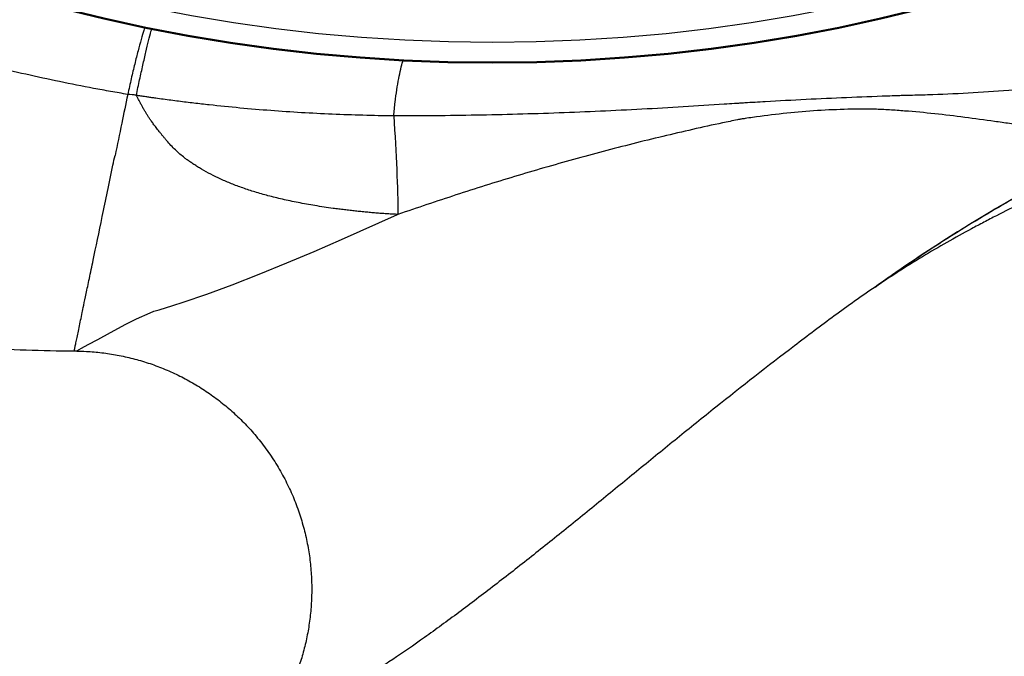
# Model space of a CAD drawing. Header units: millimetres. Extents: x 6202 to 13939, y 4827 to 14768.
# Tile 6 of 18: x 8894 to 10134, y 8165 to 8967. Entities that reach past the tile are written whole.
import ezdxf

# ---------------------------------------------------------------- set-up
doc = ezdxf.new("R2010")
doc.units = ezdxf.units.MM
doc.header["$LTSCALE"] = 5

msp = doc.modelspace()

# ---------------------------------------------------------------- linework, layer by layer
at = {"color": 7, "linetype": 'Continuous', "lineweight": 25}
msp.add_line((8963.2, 8550), (8966.3, 8550), dxfattribs=at)
at = {"color": 8, "linetype": 'Continuous', "lineweight": 25, "flags": 128}
msp.add_lwpolyline([(8966.3, 8550.2), (8966.3, 8550.2), (8972.2, 8553.3), (8980.8, 8557.9), (8993, 8564.5), (9008.8, 8573.1), (9028.1, 8583.8), (9041.5, 8590.5), (9058.6, 8598), (9063.5, 8599.9), (9070, 8601.9), (9087.3, 8607.1), (9100.4, 8611.3), (9130.1, 8621.6), (9161.9, 8633.4), (9195.9, 8646.6), (9230.9, 8660.8), (9265.2, 8675.2), (9299.8, 8690.2), (9370.2, 8721.6), (9370.2, 8721.6), (9370.2, 8721.6)], dxfattribs=at)
at = {"color": 7, "linetype": 'Continuous', "lineweight": 25}
for radius in [2165, 2163.8, 2138.8]:
    msp.add_circle((9489.5, 11077.3), radius, dxfattribs=at)
for points, knots in [([(9030.5, 8873.1), (9026.9, 8873.7), (9023.3, 8874.3), (9016.2, 8875.5), (9005.4, 8877.4), (8980.4, 8882), (8959, 8886.2), (8916.3, 8895), (8859.7, 8907.9), (8803.6, 8923), (8761.7, 8935.2), (8747.8, 8939.4), (8720, 8948), (8706.1, 8952.5), (8637.2, 8975.5), (8583.2, 8995.9), (8477.1, 9040.8), (8425.1, 9065.2), (8323.2, 9118.2), (8273.2, 9146.6), (8175.4, 9207.6), (8127.6, 9240.2), (8069.1, 9283.5), (8057.5, 9292.3), (8034.4, 9310.1), (8023, 9319.1), (7989, 9346.4), (7966.8, 9365), (7901.4, 9422), (7859.4, 9461.5), (7778.7, 9543.4), (7739.9, 9585.9), (7665.6, 9673.8), (7630, 9719.3), (7579.1, 9789.7), (7562.5, 9813.6), (7538.3, 9849.9), (7530.3, 9862.2), (7514.6, 9886.7), (7506.9, 9899.1), (7469, 9961), (7440.7, 10011.4), (7388.1, 10114), (7363.8, 10166.1), (7319.1, 10272.2), (7298.7, 10326), (7262, 10435.5), (7245.6, 10491.1), (7227.7, 10561.7), (7224.2, 10575.8), (7217.6, 10604.2), (7211.2, 10632.7), (7205.4, 10661.3), (7201.2, 10682.7), (7199.1, 10693.5), (7197.2, 10704.3), (7195.9, 10711.4), (7195.3, 10715), (7194.6, 10718.6)], [0, 0, 0, 0, 0.003906, 0.003906, 0.007812, 0.015625, 0.03125, 0.03125, 0.0625, 0.09375, 0.09375, 0.109375, 0.109375, 0.125, 0.125, 0.1875, 0.1875, 0.25, 0.25, 0.3125, 0.3125, 0.375, 0.375, 0.390625, 0.390625, 0.40625, 0.40625, 0.4375, 0.4375, 0.5, 0.5, 0.5625, 0.5625, 0.625, 0.625, 0.65625, 0.65625, 0.671875, 0.671875, 0.6875, 0.6875, 0.75, 0.75, 0.8125, 0.8125, 0.875, 0.875, 0.9375, 0.9375, 0.953125, 0.953125, 0.96875, 0.984375, 0.984375, 0.992188, 0.996094, 0.996094, 1, 1, 1, 1]), ([(9051.9, 8957.1), (9051.5, 8956), (9050.2, 8952.2), (9047.4, 8942.5), (9043.5, 8928.3), (9039.3, 8911.5), (9034.9, 8893.1), (9032, 8879.8), (9030.5, 8873.1)], [0, 0, 0, 0, 0.072378, 0.257931, 0.443448, 0.628964, 0.814482, 1, 1, 1, 1]), ([(10190.9, 8883.3), (10173.7, 8881.2), (10156.6, 8879.5), (10122.5, 8876.6), (10105.5, 8875.5), (10071.5, 8873.7), (10054.5, 8873), (10029, 8872.1), (10020.5, 8871.9), (10009.9, 8871.6), (10007.8, 8871.6), (10004.6, 8871.5), (10003.5, 8871.5), (10001.4, 8871.4), (10000.3, 8871.4), (9995, 8871.2), (9990.8, 8871.1), (9969.5, 8870.3), (9952.5, 8869.6), (9918.5, 8868.2), (9901.5, 8867.4), (9867.3, 8865.7), (9850.2, 8864.8), (9824.5, 8863.3), (9815.9, 8862.8), (9805.2, 8862.2), (9803, 8862), (9798.7, 8861.7), (9792.3, 8861.3), (9785.8, 8860.9), (9747.1, 8858.3), (9712.5, 8856.2), (9660.4, 8853.5), (9643, 8852.6), (9608.2, 8851), (9590.8, 8850.3), (9538.7, 8848.4), (9504, 8847.5), (9434.6, 8846.2), (9399.9, 8845.9), (9365.3, 8846)], [0, 0, 0, 0, 0.0625, 0.0625, 0.125, 0.125, 0.1875, 0.1875, 0.21875, 0.21875, 0.226563, 0.226563, 0.230469, 0.230469, 0.234375, 0.234375, 0.25, 0.25, 0.3125, 0.3125, 0.375, 0.375, 0.4375, 0.4375, 0.46875, 0.46875, 0.476563, 0.476563, 0.484375, 0.5, 0.5, 0.625, 0.625, 0.6875, 0.6875, 0.75, 0.75, 0.875, 0.875, 1, 1, 1, 1]), ([(9030.5, 8873.1), (9027.9, 8860.7), (9022.5, 8834.5), (9017.3, 8809.5), (9014.5, 8796.2)], [0.42855928, 0.42855928, 0.42855928, 0.42855928, 0.43633513, 0.44548106, 0.44548106, 0.44548106, 0.44548106]), ([(9041.3, 8871.9), (9037.7, 8872.5), (9034.1, 8873.1), (9030.5, 8873.1), (9030.5, 8873.1)], [0, 0, 0, 0, 0.999973, 1, 1, 1, 1]), ([(9044.2, 8871.4), (9044.2, 8871.4), (9044.2, 8871.4), (9044.2, 8871.4), (9043.2, 8871.6), (9042.2, 8871.7), (9041.1, 8871.9), (9041.1, 8871.9), (9041.1, 8871.9), (9041.1, 8871.9)], [-0.00000006, -0.00000006, -0.00000006, -0.00000006, 0, 0, 0, 0.0006236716, 0.0006236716, 0.0006236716, 0.0006237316, 0.0006237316, 0.0006237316, 0.0006237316]), ([(9370.7, 8721.8), (9368.5, 8722), (9364.2, 8722.2), (9357.7, 8722.6), (9351.1, 8723), (9344.4, 8723.5), (9337.7, 8724.1), (9330.9, 8724.7), (9324.1, 8725.4), (9317.2, 8726.1), (9310.3, 8726.9), (9303.3, 8727.7), (9296.2, 8728.6), (9283.8, 8730.2), (9266.7, 8732.8), (9245.4, 8736.6), (9225.6, 8740.8), (9207.6, 8745.2), (9190.9, 8750), (9175.6, 8755), (9161.2, 8760.4), (9147.7, 8766.1), (9135.2, 8772.2), (9125.6, 8777.6), (9118.5, 8781.9), (9113.8, 8784.9), (9109.5, 8787.7), (9105.6, 8790.5), (9101.1, 8793.8), (9096.1, 8797.9), (9090.4, 8803.2), (9084.8, 8808.7), (9080.5, 8813.7), (9077.1, 8817.8), (9074.6, 8820.7), (9072.3, 8823.6), (9070.1, 8826.3), (9068.1, 8828.9), (9066.2, 8831.4), (9064.4, 8833.8), (9062.7, 8836), (9061.2, 8838.1), (9059.8, 8840.1), (9058.5, 8841.9), (9057.4, 8843.6), (9055.9, 8845.8), (9054.2, 8848.6), (9052.2, 8852), (9050.1, 8855.5), (9048.1, 8859.1), (9046.2, 8862.8), (9044.6, 8865.8), (9043.3, 8868.3), (9042.3, 8870.1), (9041.6, 8871.3), (9041.3, 8871.9)], [0, 0, 0, 0, 0.016733, 0.033644, 0.050733, 0.068, 0.085444, 0.103066, 0.120864, 0.138839, 0.15699, 0.175316, 0.193819, 0.212496, 0.272634, 0.329016, 0.381678, 0.43066, 0.475224, 0.517776, 0.558361, 0.597033, 0.633853, 0.668894, 0.684943, 0.699836, 0.713584, 0.726195, 0.737679, 0.757944, 0.7785, 0.79939, 0.820657, 0.831314, 0.841481, 0.851158, 0.860347, 0.86905, 0.877268, 0.885002, 0.892253, 0.89902, 0.905305, 0.911108, 0.91643, 0.92127, 0.931478, 0.941791, 0.952214, 0.962753, 0.973414, 0.9842, 0.989359, 0.994624, 1, 1, 1, 1]), ([(9056, 8869.7), (9054.1, 8870), (9052.1, 8870.3), (9049.1, 8870.7), (9048.2, 8870.9), (9046.2, 8871.1), (9045.2, 8871.3), (9044.2, 8871.4)], [0, 0, 0, 0, 0.5, 0.5, 0.75, 0.75, 1, 1, 1, 1]), ([(9365.3, 8846), (9352.4, 8846.1), (9339.5, 8846.4), (9313.7, 8847.1), (9300.8, 8847.5), (9262.1, 8849.2), (9236.3, 8850.7), (9184.7, 8854.6), (9158.9, 8857), (9130, 8860.2), (9126.8, 8860.6), (9120.3, 8861.3), (9117.1, 8861.6), (9107.4, 8862.7), (9101, 8863.5), (9091.4, 8864.8), (9088.2, 8865.2), (9081.7, 8866.1), (9078.5, 8866.5), (9072.1, 8867.4), (9068.9, 8867.8), (9064.1, 8868.5), (9062.5, 8868.7), (9059.2, 8869.2), (9057.6, 8869.4), (9056, 8869.7)], [0, 0, 0, 0, 0.125, 0.125, 0.25, 0.25, 0.5, 0.5, 0.75, 0.75, 0.78125, 0.78125, 0.8125, 0.8125, 0.875, 0.875, 0.90625, 0.90625, 0.9375, 0.9375, 0.96875, 0.96875, 0.984375, 0.984375, 1, 1, 1, 1]), ([(9971.4, 8630.4), (9981.9, 8638), (9992.5, 8645.4), (10013.7, 8660), (10024.4, 8667.2), (10056.7, 8688.6), (10078.6, 8702.4), (10111.7, 8722.6), (10122.8, 8729.2), (10145.3, 8742.2), (10156.5, 8748.5), (10173.7, 8757.8), (10179.5, 8760.8), (10188.2, 8765.3), (10191.1, 8766.7), (10196.9, 8769.6), (10199.9, 8771), (10205.8, 8773.7), (10208.7, 8775.1), (10213.2, 8777), (10214.7, 8777.6), (10216.6, 8778.4), (10217.2, 8778.7), (10217.8, 8778.9), (10218.1, 8779), (10218.3, 8779.2), (10219.2, 8779.6), (10219.9, 8780), (10223.5, 8782), (10226.3, 8783.7), (10231.9, 8787.3), (10234.6, 8789.2), (10238.4, 8792.3), (10239.7, 8793.3), (10242, 8795.6), (10243.2, 8796.9), (10245.2, 8799.5), (10246.1, 8800.9), (10247, 8803.2), (10247.3, 8804), (10247.6, 8805.6), (10247.6, 8806.4), (10247.4, 8808.1), (10247.2, 8808.9), (10246.6, 8810.4), (10246.2, 8811.1), (10244.9, 8813.1), (10243.7, 8814.2), (10241.2, 8816.2), (10239.8, 8817.1), (10237, 8818.6), (10235.6, 8819.3), (10231.3, 8821.3), (10228.3, 8822.3), (10222.3, 8824.3), (10219.2, 8825.1), (10214.5, 8826.3), (10213, 8826.7), (10211, 8827.1), (10210.6, 8827.2), (10210, 8827.3), (10209.8, 8827.4), (10209.4, 8827.4), (10208.5, 8827.5), (10207.5, 8827.6), (10203.5, 8827.9), (10200.3, 8828.2), (10190.8, 8829.2), (10184.5, 8830), (10171.9, 8831.7), (10165.6, 8832.6), (10153.1, 8834.4), (10146.8, 8835.4), (10134.3, 8837.2), (10128, 8838.1), (10109.2, 8840.8), (10096.7, 8842.5), (10071.6, 8845.8), (10059, 8847.3), (10033.8, 8850), (10021.2, 8851.2), (10005.4, 8852.4), (10002.3, 8852.7), (9995.9, 8853.1), (9992.8, 8853.4), (9983.3, 8853.9), (9976.9, 8854.2), (9957.9, 8854.6), (9945.1, 8854.5), (9919.6, 8853.8), (9906.8, 8853.2), (9881.1, 8851.4), (9868.3, 8850.3), (9842.7, 8847.5), (9830, 8845.9), (9814, 8843.6), (9809.3, 8842.9), (9804.1, 8842.1), (9802.1, 8841.8), (9801.3, 8841.7), (9800.9, 8841.6), (9799.7, 8841.4), (9792.6, 8839.9), (9785.6, 8838.5), (9766.7, 8834.5), (9754.1, 8831.7), (9716.5, 8823.2), (9691.4, 8817.2), (9653.9, 8807.7), (9641.5, 8804.5), (9616.6, 8797.8), (9604.2, 8794.5), (9566.9, 8784.2), (9542.1, 8777), (9492.8, 8762.1), (9468.2, 8754.4), (9431.5, 8742.4), (9419.3, 8738.4), (9395, 8730.2), (9382.8, 8726), (9370.7, 8721.8)], [0, 0, 0, 0, 0.03125, 0.03125, 0.0625, 0.0625, 0.125, 0.125, 0.15625, 0.15625, 0.1875, 0.1875, 0.203125, 0.203125, 0.210938, 0.210938, 0.21875, 0.21875, 0.226563, 0.226563, 0.230469, 0.230469, 0.231445, 0.231934, 0.231934, 0.232422, 0.232422, 0.234375, 0.234375, 0.242188, 0.242188, 0.25, 0.25, 0.253906, 0.253906, 0.257813, 0.257813, 0.261719, 0.261719, 0.263672, 0.263672, 0.265625, 0.265625, 0.267578, 0.267578, 0.269531, 0.269531, 0.273438, 0.273438, 0.277344, 0.277344, 0.28125, 0.28125, 0.289063, 0.289063, 0.296875, 0.296875, 0.300781, 0.300781, 0.301758, 0.301758, 0.302246, 0.302246, 0.302734, 0.304688, 0.304688, 0.3125, 0.3125, 0.328125, 0.328125, 0.34375, 0.34375, 0.359375, 0.359375, 0.375, 0.375, 0.40625, 0.40625, 0.4375, 0.4375, 0.46875, 0.46875, 0.476563, 0.476563, 0.484375, 0.484375, 0.5, 0.5, 0.53125, 0.53125, 0.5625, 0.5625, 0.59375, 0.59375, 0.625, 0.625, 0.632813, 0.636719, 0.637695, 0.637695, 0.638672, 0.638672, 0.640625, 0.65625, 0.65625, 0.6875, 0.6875, 0.75, 0.75, 0.78125, 0.78125, 0.8125, 0.8125, 0.875, 0.875, 0.9375, 0.9375, 0.96875, 0.96875, 1, 1, 1, 1]), ([(9365.3, 8846), (9366.9, 8822.1), (9368.2, 8799.3), (9370, 8757.4), (9370.6, 8738.4), (9370.7, 8721.8)], [0, 0, 0, 0, 0.5, 0.5, 1, 1, 1, 1]), ([(10264.6, 8817), (10263.4, 8815.6), (10262.2, 8814.2), (10259.7, 8811.5), (10258.4, 8810.2), (10255.7, 8807.6), (10254.4, 8806.3), (10251.9, 8803.6), (10250.7, 8802.2), (10248.3, 8799.5), (10247, 8798.1), (10244.4, 8795.6), (10243.1, 8794.3), (10238.8, 8790.9), (10235.9, 8788.8), (10229.7, 8784.8), (10226.6, 8782.9), (10221.7, 8780.3), (10220.1, 8779.4), (10218.3, 8778.4), (10218.1, 8778.4), (10217.7, 8778.2), (10217, 8777.9), (10215.6, 8777.3), (10214.3, 8776.8), (10206.8, 8773.5), (10200.2, 8770.4), (10190.3, 8765.6), (10187.1, 8764), (10180.6, 8760.6), (10177.4, 8759), (10167.7, 8753.9), (10161.3, 8750.4), (10142.2, 8739.8), (10129.6, 8732.6), (10092.1, 8710.4), (10067.4, 8695.1), (10031, 8671.5), (10019, 8663.4), (10001, 8651.2), (9995.1, 8647.1), (9986.2, 8640.9), (9983.2, 8638.8), (9977.3, 8634.6), (9974.4, 8632.6), (9971.4, 8630.4)], [0, 0, 0, 0, 0.015625, 0.015625, 0.03125, 0.03125, 0.046875, 0.046875, 0.0625, 0.0625, 0.078125, 0.078125, 0.09375, 0.09375, 0.125, 0.125, 0.15625, 0.15625, 0.171875, 0.171875, 0.173828, 0.173828, 0.175781, 0.179687, 0.1875, 0.1875, 0.25, 0.25, 0.28125, 0.28125, 0.3125, 0.3125, 0.375, 0.375, 0.5, 0.5, 0.75, 0.75, 0.875, 0.875, 0.9375, 0.9375, 0.96875, 0.96875, 1, 1, 1, 1]), ([(8963.2, 8549.9), (8963.2, 8549.9), (8963.2, 8549.9), (8963.2, 8549.9), (8963.3, 8550.4), (8963.8, 8552.9), (8964.7, 8557.2), (8966, 8563.3), (8967.5, 8570.7), (8969.3, 8579.2), (8971.2, 8588.5), (8972.6, 8594.9), (8973.7, 8600.3), (8975, 8606.7), (8978.1, 8621.4), (8982.1, 8640.7), (8988.5, 8671.4), (8998.2, 8717.8), (9008, 8765.1), (9013.6, 8792.1), (9014.5, 8796.2)], [0.2862966, 0.2862966, 0.2862966, 0.2862966, 0.2862987, 0.2862987, 0.3022663, 0.3182339, 0.3342015, 0.3501691, 0.3661367, 0.3821042, 0.3980718, 0.4140394, 0.4140394, 0.4244197, 0.4348, 0.4451803, 0.4555605, 0.4763211, 0.4970816, 0.5008099, 0.5008099, 0.5008099, 0.5008099]), ([(10220.4, 8767.8), (10219.7, 8767.5), (10219.1, 8767.1), (10217.7, 8766.5), (10215.7, 8765.5), (10213.7, 8764.5), (10209.6, 8762.6), (10204.2, 8760), (10198.8, 8757.3), (10193.5, 8754.7), (10190.8, 8753.5), (10182.7, 8749.6), (10177.3, 8746.9), (10166.6, 8741.7), (10161.3, 8739), (10145.3, 8731.1), (10134.7, 8725.7), (10118.8, 8717.6), (10113.6, 8714.9), (10103.1, 8709.3), (10097.9, 8706.6), (10071.9, 8692.5), (10051.3, 8680.8), (10021, 8662.5), (10011, 8656.3), (9996, 8646.7), (9991.1, 8643.5), (9981.2, 8637), (9976.3, 8633.7), (9971.4, 8630.4)], [0, 0, 0, 0, 0.007812, 0.007812, 0.015625, 0.03125, 0.03125, 0.0625, 0.09375, 0.09375, 0.125, 0.125, 0.1875, 0.1875, 0.25, 0.25, 0.375, 0.375, 0.4375, 0.4375, 0.5, 0.5, 0.75, 0.75, 0.875, 0.875, 0.9375, 0.9375, 1, 1, 1, 1]), ([(9971.4, 8630.4), (9962.7, 8624.6), (9954.1, 8618.6), (9937, 8606.5), (9928.5, 8600.3), (9903.1, 8581.6), (9886.4, 8568.9), (9836.3, 8530.8), (9803.4, 8505), (9754.4, 8465.9), (9738.2, 8452.8), (9706, 8426.7), (9690, 8413.6), (9666.1, 8394.1), (9658.2, 8387.6), (9642.3, 8374.6), (9634.4, 8368.1), (9610.8, 8348.8), (9595.1, 8336.1), (9563.9, 8310.9), (9548.3, 8298.5), (9517.4, 8274.1), (9502.1, 8262.2), (9479.2, 8244.6), (9471.6, 8238.8), (9456.6, 8227.5), (9449.2, 8221.9), (9434.5, 8211), (9427.3, 8205.7), (9413, 8195.4), (9406, 8190.3), (9385.3, 8175.7), (9372, 8166.5), (9356.2, 8156.1), (9353.1, 8154.1), (9347, 8150.1), (9344, 8148.2), (9335.3, 8142.8), (9329.8, 8139.4), (9322.1, 8135), (9319.6, 8133.6), (9314.8, 8131), (9312.6, 8129.8), (9305.9, 8126.2), (9301.7, 8123.8), (9293.7, 8119.3), (9290, 8117.1), (9283, 8112.9), (9279.8, 8110.8), (9276.8, 8108.9)], [0, 0, 0, 0, 0.03125, 0.03125, 0.0625, 0.0625, 0.125, 0.125, 0.25, 0.25, 0.3125, 0.3125, 0.375, 0.375, 0.40625, 0.40625, 0.4375, 0.4375, 0.5, 0.5, 0.5625, 0.5625, 0.625, 0.625, 0.65625, 0.65625, 0.6875, 0.6875, 0.71875, 0.71875, 0.75, 0.75, 0.8125, 0.8125, 0.828125, 0.828125, 0.84375, 0.84375, 0.875, 0.875, 0.890625, 0.890625, 0.90625, 0.90625, 0.9375, 0.9375, 0.96875, 0.96875, 1, 1, 1, 1]), ([(8830.5, 8555.5), (8834.4, 8555.1), (8878.5, 8551.1), (8922.8, 8550.5), (8963.2, 8549.9)], [0, 0, 0, 0, 0.088111, 1, 1, 1, 1]), ([(8966.3, 8549.7), (8970.4, 8549.6), (8980.9, 8549.5), (8998, 8547.9), (9017.5, 8544.9), (9037, 8540.6), (9056.4, 8534.9), (9075.4, 8527.9), (9094, 8519.6), (9112, 8510), (9129.4, 8499.2), (9146, 8487.2), (9161.8, 8474.1), (9176.7, 8459.9), (9191.1, 8444.2), (9204.7, 8427), (9217.2, 8408.3), (9228.3, 8388.9), (9237.7, 8369.1), (9245.6, 8348.8), (9252, 8328.2), (9256.8, 8307.4), (9260.1, 8286.6), (9262, 8265.8), (9262.3, 8245.1), (9261.3, 8224.7), (9258.9, 8204.6), (9255.3, 8185), (9250.4, 8165.8), (9244.3, 8147.3), (9237.1, 8129.4), (9229, 8112.3), (9220.1, 8096.3), (9213.5, 8086.3), (9210.4, 8081.4)], [0, 0, 0, 0, 0.018775, 0.048959, 0.079607, 0.110577, 0.141777, 0.173147, 0.204644, 0.236239, 0.26791, 0.299641, 0.331421, 0.363241, 0.395092, 0.430279, 0.465123, 0.499553, 0.533596, 0.567272, 0.600597, 0.633581, 0.66623, 0.698547, 0.730532, 0.762182, 0.793487, 0.824439, 0.855021, 0.885215, 0.914997, 0.944336, 0.973195, 1, 1, 1, 1])]:
    msp.add_open_spline(points, degree=3, knots=knots, dxfattribs=at)
at = {"color": 8, "linetype": 'Continuous', "lineweight": 25}
for points, knots in [([(9041.3, 8871.9), (9042.7, 8878.5), (9045.5, 8891.8), (9049.6, 8910.2), (9053.4, 8926.8), (9056.8, 8941), (9059.3, 8950.7), (9060.4, 8954.5), (9060.7, 8955.5)], [0, 0, 0, 0, 0.1856805, 0.3713615, 0.5570422, 0.7427239, 0.9284047, 1, 1, 1, 1]), ([(9365.3, 8846), (9365.9, 8851.8), (9367.1, 8863.4), (9369.3, 8879.2), (9371.6, 8893.3), (9374.1, 8905.2), (9376, 8912.7), (9377, 8915.5), (9377.2, 8915.9)], [0, 0, 0, 0, 0.192883, 0.385766, 0.57865, 0.771534, 0.964417, 1, 1, 1, 1])]:
    msp.add_open_spline(points, degree=3, knots=knots, dxfattribs=at)

doc.saveas('drawing.dxf')
